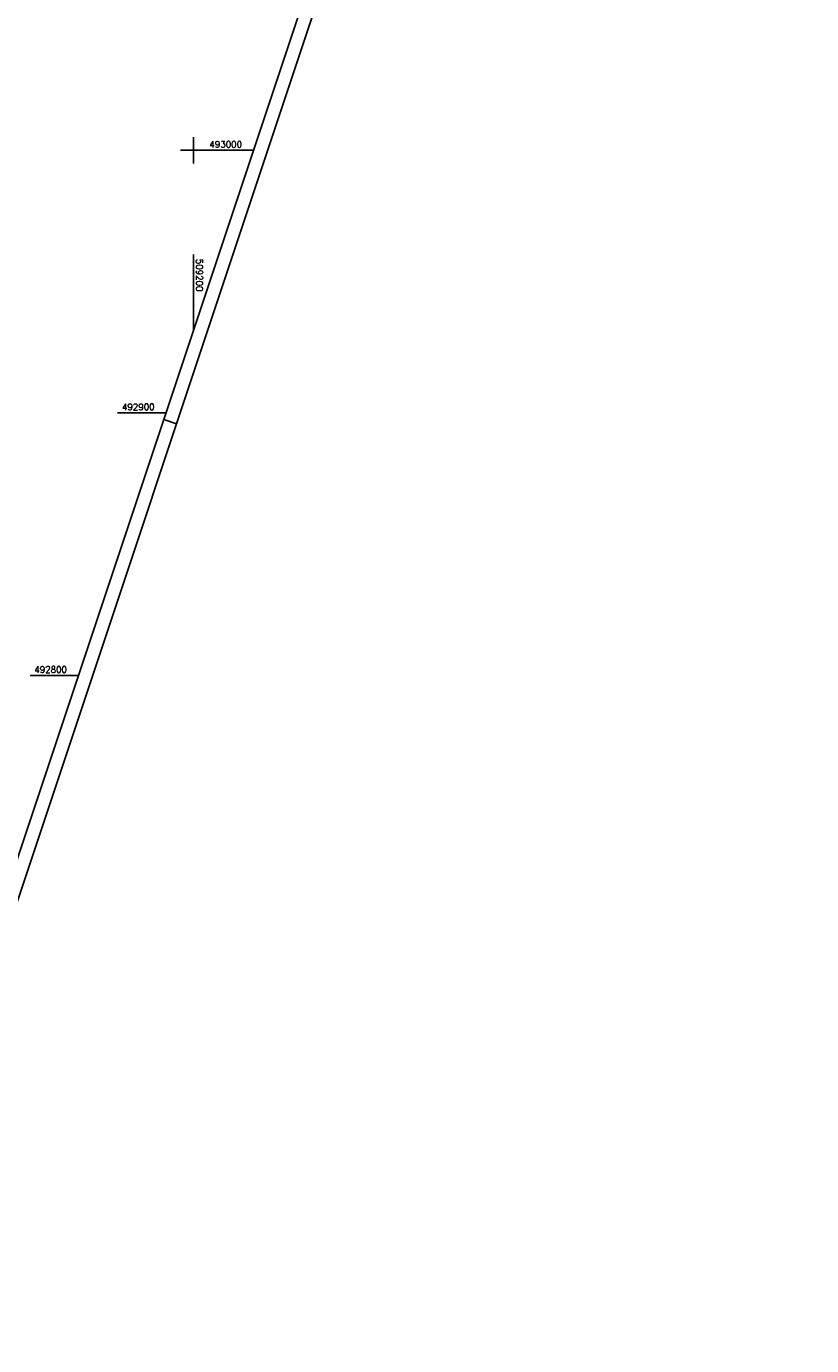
# Model space of a CAD drawing. Extents: x 508795 to 509435, y 492545 to 493716.
# Tile 4 of 9: x 509136 to 509435, y 492545 to 493047. Entities that reach past the tile are written whole.
import ezdxf

# ---------------------------------------------------------------- set-up
doc = ezdxf.new("R2010")
doc.units = 0
doc.header["$LTSCALE"] = 10
doc.header["$MEASUREMENT"] = 0
doc.linetypes.add('LT00', pattern=[0])
doc.layers.add('RAHMEN', color=250, linetype='Continuous')
doc.layers.add('V_RASTER', color=250, linetype='LT00')
doc.styles.get("Standard").update_dxf_attribs({"font": 'romans.shx', "width": 0.8})

msp = doc.modelspace()

# ---------------------------------------------------------------- linework, layer by layer
at = {"layer": 'RAHMEN'}
msp.add_line((509193.47, 492895.88), (509188.73, 492897.46), dxfattribs=at)
for points in [[(509153.62, 493715.55), (508794.71, 492638.79), (509076.47, 492544.87), (509435.38, 493621.63), (509153.62, 493715.55)], [(509150.46, 493690.25), (508857.96, 492812.71), (509130.23, 492721.96), (509422.73, 493599.49), (509150.46, 493690.25)]]:
    msp.add_lwpolyline(points, dxfattribs=at)
at = {"layer": 'V_RASTER'}
for p, q in [((509200, 492995), (509200, 493005)), ((509195, 493000), (509222.91, 493000)), ((509200, 492931.28), (509200, 492960.28)), ((509189.57, 492900), (509171.07, 492900)), ((509137.74, 492800), (509156.24, 492800))]:
    msp.add_line(p, q, dxfattribs=at)

# ---------------------------------------------------------------- texts
for s, rotation, width, p in [(' 493000', 0.0003, 0.965, (509204.41, 493001)), (' 509200', 270.0003, 0.965, (509201, 492960.28)), (' 492900', 0.0003, 0.969, (509171.07, 492901)), (' 492800', 0.0003, 0.965, (509137.74, 492801))]:
    msp.add_text(s, height=2.5, rotation=rotation, dxfattribs=dict(at, width=width)).set_placement(p)

doc.saveas('drawing.dxf')
